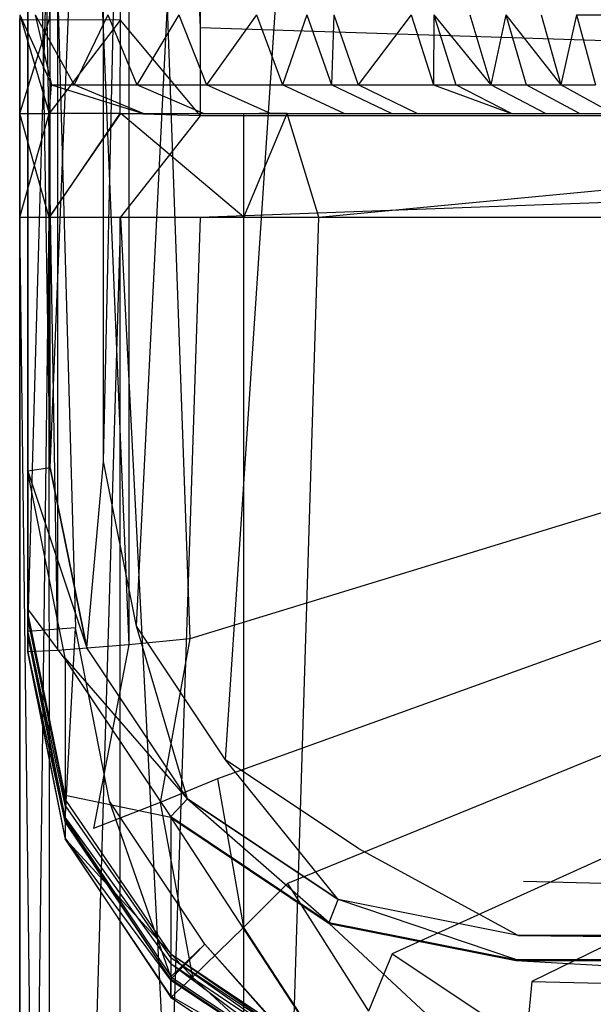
# Model space of a CAD drawing. Extents: x 0 to 0.376, y -0.701 to 0.
# Tile 46 of 62: x 0.003 to 0.039, y -0.161 to -0.099. Entities that reach past the tile are written whole.
import ezdxf

# ---------------------------------------------------------------- set-up
doc = ezdxf.new("R2010")
doc.units = 0
doc.layers.add('L0_WC_N_567710__1___REPLACEMTFO', color=7, linetype='CONTINUOUS')
doc.layers.add('L5_SP_LKASTEN_N_567710__0___REP', color=7, linetype='CONTINUOUS')

msp = doc.modelspace()

# ---------------------------------------------------------------- linework, layer by layer
at = {"layer": 'L0_WC_N_567710__1___REPLACEMTFO', "color": 8}
for points, invisible_edges in [([(0.004971, -0.006246, 0.39894), (0.003132, -0.09941, 0.394354), (0.004982, -0.099419, 0.398817), (0.004971, -0.006246, 0.39894)], 13), ([(0.009524, -0.006419, 0.400031), (0.004971, -0.006246, 0.39894), (0.004982, -0.099419, 0.398817), (0.009524, -0.006419, 0.400031)], 14), ([(0.009524, -0.006419, 0.400031), (0.004982, -0.099419, 0.398817), (0.009456, -0.099438, 0.400031), (0.009524, -0.006419, 0.400031)], 14), ([(0.01451, -0.099906, 0.400031), (0.009524, -0.006419, 0.400031), (0.009456, -0.099438, 0.400031), (0.01451, -0.099906, 0.400031)], 13), ([(0.009524, -0.006419, 0.400031), (0.01451, -0.099906, 0.400031), (0.014544, -0.011627, 0.400031), (0.009524, -0.006419, 0.400031)], 14), ([(0.18806, -0.099906, 0.400031), (0.014544, -0.011627, 0.400031), (0.01451, -0.099906, 0.400031), (0.18806, -0.099906, 0.400031)], 13), ([(0.014544, -0.011627, 0.400031), (0.18806, -0.099906, 0.400031), (0.18806, -0.011476, 0.400031), (0.014544, -0.011627, 0.400031)], 14), ([(0.003132, -0.099105, 0.350298), (0.004999, -0.105328, 0.352107), (0.003133, -0.105331, 0.356508), (0.003132, -0.099105, 0.350298)], 14), ([(0.003132, -0.099105, 0.350298), (0.00513, -0.103507, 0.349888), (0.004999, -0.105328, 0.352107), (0.003132, -0.099105, 0.350298)], 14), ([(0.00411, -0.099105, 0.345786), (0.00513, -0.103507, 0.349888), (0.003132, -0.099105, 0.350298), (0.00411, -0.099105, 0.345786)], 14), ([(0.003132, -0.099105, 0.350298), (0.003133, -0.105331, 0.356508), (0.003132, -0.099355, 0.356548), (0.003132, -0.099105, 0.350298)], 14), ([(0.00411, -0.099105, 0.345786), (0.006567, -0.103507, 0.345538), (0.00513, -0.103507, 0.349888), (0.00411, -0.099105, 0.345786)], 14), ([(0.008675, -0.099105, 0.326759), (0.006567, -0.103507, 0.345538), (0.00411, -0.099105, 0.345786), (0.008675, -0.099105, 0.326759)], 14), ([(0.008675, -0.099105, 0.326759), (0.010521, -0.103507, 0.326663), (0.006567, -0.103507, 0.345538), (0.008675, -0.099105, 0.326759)], 14), ([(0.013147, -0.099105, 0.305809), (0.010521, -0.103507, 0.326663), (0.008675, -0.099105, 0.326759), (0.013147, -0.099105, 0.305809)], 14), ([(0.013147, -0.099105, 0.305809), (0.014892, -0.103507, 0.305799), (0.010521, -0.103507, 0.326663), (0.013147, -0.099105, 0.305809)], 14), ([(0.018045, -0.099105, 0.282852), (0.014892, -0.103507, 0.305799), (0.013147, -0.099105, 0.305809), (0.018045, -0.099105, 0.282852)], 14), ([(0.018045, -0.099105, 0.282852), (0.019681, -0.103507, 0.282927), (0.014892, -0.103507, 0.305799), (0.018045, -0.099105, 0.282852)], 14), ([(0.021217, -0.099105, 0.267976), (0.019681, -0.103507, 0.282927), (0.018045, -0.099105, 0.282852), (0.021217, -0.099105, 0.267976)], 14), ([(0.021217, -0.099105, 0.267976), (0.022782, -0.103507, 0.268107), (0.019681, -0.103507, 0.282927), (0.021217, -0.099105, 0.267976)], 14), ([(0.02292, -0.099105, 0.259972), (0.022782, -0.103507, 0.268107), (0.021217, -0.099105, 0.267976), (0.02292, -0.099105, 0.259972)], 14), ([(0.02292, -0.099105, 0.259972), (0.024447, -0.103507, 0.260133), (0.022782, -0.103507, 0.268107), (0.02292, -0.099105, 0.259972)], 14), ([(0.027786, -0.099105, 0.237073), (0.024447, -0.103507, 0.260133), (0.02292, -0.099105, 0.259972), (0.027786, -0.099105, 0.237073)], 14), ([(0.027786, -0.099105, 0.237073), (0.029204, -0.103507, 0.23732), (0.024447, -0.103507, 0.260133), (0.027786, -0.099105, 0.237073)], 14), ([(0.029209, -0.099105, 0.230359), (0.029204, -0.103507, 0.23732), (0.027786, -0.099105, 0.237073), (0.029209, -0.099105, 0.230359)], 14), ([(0.029209, -0.099105, 0.230359), (0.030594, -0.103507, 0.230636), (0.029204, -0.103507, 0.23732), (0.029209, -0.099105, 0.230359)], 14), ([(0.029209, -0.099105, 0.230359), (0.032817, -0.103507, 0.219922), (0.030594, -0.103507, 0.230636), (0.029209, -0.099105, 0.230359)], 14), ([(0.031483, -0.099105, 0.219608), (0.032817, -0.103507, 0.219922), (0.029209, -0.099105, 0.230359), (0.031483, -0.099105, 0.219608)], 14), ([(0.033745, -0.099105, 0.208886), (0.032817, -0.103507, 0.219922), (0.031483, -0.099105, 0.219608), (0.033745, -0.099105, 0.208886)], 14), ([(0.033745, -0.099105, 0.208886), (0.035028, -0.103508, 0.209238), (0.032817, -0.103507, 0.219922), (0.033745, -0.099105, 0.208886)], 14), ([(0.033745, -0.099105, 0.208886), (0.037217, -0.103508, 0.198638), (0.035028, -0.103508, 0.209238), (0.033745, -0.099105, 0.208886)], 14), ([(0.035984, -0.099105, 0.198247), (0.037217, -0.103508, 0.198638), (0.033745, -0.099105, 0.208886), (0.035984, -0.099105, 0.198247)], 14), ([(0.038207, -0.099105, 0.187662), (0.037217, -0.103508, 0.198638), (0.035984, -0.099105, 0.198247), (0.038207, -0.099105, 0.187662)], 14), ([(0.038207, -0.099105, 0.187662), (0.039391, -0.103508, 0.188091), (0.037217, -0.103508, 0.198638), (0.038207, -0.099105, 0.187662)], 14), ([(0.038207, -0.099105, 0.187662), (0.076898, -0.099105, 0.003252), (0.039391, -0.103508, 0.188091), (0.038207, -0.099105, 0.187662)], 14), ([(0.003133, -0.105331, 0.356508), (0.003132, -0.099366, 0.361514), (0.003132, -0.099355, 0.356548), (0.003133, -0.105331, 0.356508)], 14), ([(0.003133, -0.10532, 0.389914), (0.003132, -0.099366, 0.361514), (0.003133, -0.105331, 0.361408), (0.003133, -0.10532, 0.389914)], 13), ([(0.003132, -0.099366, 0.361514), (0.003133, -0.10532, 0.389914), (0.003132, -0.099402, 0.389944), (0.003132, -0.099366, 0.361514)], 14), ([(0.003132, -0.099366, 0.361514), (0.003133, -0.105331, 0.356508), (0.003133, -0.105331, 0.361408), (0.003132, -0.099366, 0.361514)], 13), ([(0.003133, -0.105318, 0.394341), (0.003132, -0.099402, 0.389944), (0.003133, -0.10532, 0.389914), (0.003133, -0.105318, 0.394341)], 13), ([(0.003132, -0.099402, 0.389944), (0.003133, -0.105318, 0.394341), (0.003132, -0.09941, 0.394354), (0.003132, -0.099402, 0.389944)], 14), ([(0.003133, -0.105318, 0.394341), (0.004982, -0.099419, 0.398817), (0.003132, -0.09941, 0.394354), (0.003133, -0.105318, 0.394341)], 14), ([(0.004982, -0.099419, 0.398817), (0.003133, -0.105318, 0.394341), (0.004983, -0.105327, 0.398804), (0.004982, -0.099419, 0.398817)], 13), ([(0.004983, -0.105327, 0.398804), (0.009456, -0.099438, 0.400031), (0.004982, -0.099419, 0.398817), (0.004983, -0.105327, 0.398804)], 13), ([(0.009456, -0.099438, 0.400031), (0.004983, -0.105327, 0.398804), (0.009449, -0.10533, 0.400031), (0.009456, -0.099438, 0.400031)], 14), ([(0.014504, -0.10546, 0.400031), (0.009456, -0.099438, 0.400031), (0.009449, -0.10533, 0.400031), (0.014504, -0.10546, 0.400031)], 13), ([(0.009456, -0.099438, 0.400031), (0.014504, -0.10546, 0.400031), (0.01451, -0.099906, 0.400031), (0.009456, -0.099438, 0.400031)], 14), ([(0.18806, -0.10546, 0.400031), (0.01451, -0.099906, 0.400031), (0.014504, -0.10546, 0.400031), (0.18806, -0.10546, 0.400031)], 13), ([(0.01451, -0.099906, 0.400031), (0.18806, -0.10546, 0.400031), (0.18806, -0.099906, 0.400031), (0.01451, -0.099906, 0.400031)], 14), ([(0.004999, -0.105328, 0.352107), (0.00513, -0.103507, 0.349888), (0.009504, -0.10533, 0.350282), (0.004999, -0.105328, 0.352107)], 14), ([(0.010908, -0.10533, 0.346094), (0.00513, -0.103507, 0.349888), (0.006567, -0.103507, 0.345538), (0.010908, -0.10533, 0.346094)], 13), ([(0.00513, -0.103507, 0.349888), (0.010908, -0.10533, 0.346094), (0.009504, -0.10533, 0.350282), (0.00513, -0.103507, 0.349888)], 14), ([(0.006567, -0.103507, 0.345538), (0.010521, -0.103507, 0.326663), (0.014714, -0.10533, 0.327346), (0.006567, -0.103507, 0.345538)], 14), ([(0.010908, -0.10533, 0.346094), (0.006567, -0.103507, 0.345538), (0.014714, -0.10533, 0.327346), (0.010908, -0.10533, 0.346094)], 14), ([(0.010521, -0.103507, 0.326663), (0.014892, -0.103507, 0.305799), (0.018935, -0.10533, 0.306549), (0.010521, -0.103507, 0.326663)], 14), ([(0.014714, -0.10533, 0.327346), (0.010521, -0.103507, 0.326663), (0.018935, -0.10533, 0.306549), (0.014714, -0.10533, 0.327346)], 14), ([(0.014892, -0.103507, 0.305799), (0.019681, -0.103507, 0.282927), (0.023561, -0.105331, 0.283739), (0.014892, -0.103507, 0.305799)], 14), ([(0.018935, -0.10533, 0.306549), (0.014892, -0.103507, 0.305799), (0.023561, -0.105331, 0.283739), (0.018935, -0.10533, 0.306549)], 14), ([(0.019681, -0.103507, 0.282927), (0.022782, -0.103507, 0.268107), (0.026557, -0.105331, 0.268961), (0.019681, -0.103507, 0.282927)], 14), ([(0.023561, -0.105331, 0.283739), (0.019681, -0.103507, 0.282927), (0.026557, -0.105331, 0.268961), (0.023561, -0.105331, 0.283739)], 14), ([(0.022782, -0.103507, 0.268107), (0.024447, -0.103507, 0.260133), (0.028165, -0.105331, 0.261013), (0.022782, -0.103507, 0.268107)], 14), ([(0.026557, -0.105331, 0.268961), (0.022782, -0.103507, 0.268107), (0.028165, -0.105331, 0.261013), (0.026557, -0.105331, 0.268961)], 14), ([(0.024447, -0.103507, 0.260133), (0.029204, -0.103507, 0.23732), (0.032759, -0.105331, 0.238267), (0.024447, -0.103507, 0.260133)], 14), ([(0.028165, -0.105331, 0.261013), (0.024447, -0.103507, 0.260133), (0.032759, -0.105331, 0.238267), (0.028165, -0.105331, 0.261013)], 14), ([(0.034101, -0.105331, 0.231609), (0.029204, -0.103507, 0.23732), (0.030594, -0.103507, 0.230636), (0.034101, -0.105331, 0.231609)], 13), ([(0.029204, -0.103507, 0.23732), (0.034101, -0.105331, 0.231609), (0.032759, -0.105331, 0.238267), (0.029204, -0.103507, 0.23732)], 14), ([(0.030594, -0.103507, 0.230636), (0.032817, -0.103507, 0.219922), (0.036248, -0.105331, 0.220924), (0.030594, -0.103507, 0.230636)], 14), ([(0.034101, -0.105331, 0.231609), (0.030594, -0.103507, 0.230636), (0.036248, -0.105331, 0.220924), (0.034101, -0.105331, 0.231609)], 14), ([(0.032817, -0.103507, 0.219922), (0.035028, -0.103508, 0.209238), (0.038384, -0.105331, 0.21027), (0.032817, -0.103507, 0.219922)], 14), ([(0.036248, -0.105331, 0.220924), (0.032817, -0.103507, 0.219922), (0.038384, -0.105331, 0.21027), (0.036248, -0.105331, 0.220924)], 14), ([(0.035028, -0.103508, 0.209238), (0.037217, -0.103508, 0.198638), (0.040497, -0.105331, 0.199702), (0.035028, -0.103508, 0.209238)], 14), ([(0.038384, -0.105331, 0.21027), (0.035028, -0.103508, 0.209238), (0.040497, -0.105331, 0.199702), (0.038384, -0.105331, 0.21027)], 14), ([(0.037217, -0.103508, 0.198638), (0.039391, -0.103508, 0.188091), (0.042596, -0.105331, 0.189187), (0.037217, -0.103508, 0.198638)], 14), ([(0.040497, -0.105331, 0.199702), (0.037217, -0.103508, 0.198638), (0.042596, -0.105331, 0.189187), (0.040497, -0.105331, 0.199702)], 14), ([(0.003134, -0.111859, 0.394327), (0.004983, -0.105327, 0.398804), (0.003133, -0.105318, 0.394341), (0.003134, -0.111859, 0.394327)], 14), ([(0.003133, -0.10532, 0.389914), (0.003134, -0.111859, 0.394327), (0.003133, -0.105318, 0.394341), (0.003133, -0.10532, 0.389914)], 14), ([(0.003133, -0.105331, 0.361408), (0.003134, -0.111861, 0.389901), (0.003133, -0.10532, 0.389914), (0.003133, -0.105331, 0.361408)], 14), ([(0.003134, -0.111859, 0.394327), (0.003133, -0.10532, 0.389914), (0.003134, -0.111861, 0.389901), (0.003134, -0.111859, 0.394327)], 13), ([(0.004999, -0.111867, 0.352093), (0.003133, -0.105331, 0.356508), (0.004999, -0.105328, 0.352107), (0.004999, -0.111867, 0.352093)], 14), ([(0.003133, -0.105331, 0.361408), (0.003134, -0.111872, 0.356494), (0.003134, -0.111872, 0.361394), (0.003133, -0.105331, 0.361408)], 13), ([(0.003134, -0.111872, 0.356494), (0.003133, -0.105331, 0.361408), (0.003133, -0.105331, 0.356508), (0.003134, -0.111872, 0.356494)], 14), ([(0.003133, -0.105331, 0.356508), (0.004999, -0.111867, 0.352093), (0.003134, -0.111872, 0.356494), (0.003133, -0.105331, 0.356508)], 13), ([(0.003134, -0.111861, 0.389901), (0.003133, -0.105331, 0.361408), (0.003134, -0.111872, 0.361394), (0.003134, -0.111861, 0.389901)], 13), ([(0.004983, -0.105327, 0.398804), (0.003134, -0.111859, 0.394327), (0.004984, -0.111868, 0.39879), (0.004983, -0.105327, 0.398804)], 13), ([(0.004984, -0.111868, 0.39879), (0.009449, -0.10533, 0.400031), (0.004983, -0.105327, 0.398804), (0.004984, -0.111868, 0.39879)], 13), ([(0.009449, -0.10533, 0.400031), (0.004984, -0.111868, 0.39879), (0.009451, -0.111871, 0.400031), (0.009449, -0.10533, 0.400031)], 14), ([(0.009504, -0.10533, 0.350282), (0.004999, -0.111867, 0.352093), (0.004999, -0.105328, 0.352107), (0.009504, -0.10533, 0.350282)], 13), ([(0.004999, -0.111867, 0.352093), (0.009504, -0.10533, 0.350282), (0.009502, -0.111865, 0.350268), (0.004999, -0.111867, 0.352093)], 14), ([(0.009451, -0.111871, 0.400031), (0.014504, -0.10546, 0.400031), (0.009449, -0.10533, 0.400031), (0.009451, -0.111871, 0.400031)], 13), ([(0.009504, -0.10533, 0.350282), (0.017249, -0.111857, 0.350263), (0.009502, -0.111865, 0.350268), (0.009504, -0.10533, 0.350282)], 13), ([(0.009504, -0.10533, 0.350282), (0.018208, -0.10533, 0.346121), (0.017248, -0.105329, 0.350277), (0.009504, -0.10533, 0.350282)], 14), ([(0.017249, -0.111857, 0.350263), (0.009504, -0.10533, 0.350282), (0.017248, -0.105329, 0.350277), (0.017249, -0.111857, 0.350263)], 14), ([(0.018208, -0.10533, 0.346121), (0.009504, -0.10533, 0.350282), (0.010908, -0.10533, 0.346094), (0.018208, -0.10533, 0.346121)], 13), ([(0.021604, -0.10533, 0.327527), (0.010908, -0.10533, 0.346094), (0.014714, -0.10533, 0.327346), (0.021604, -0.10533, 0.327527)], 13), ([(0.010908, -0.10533, 0.346094), (0.021604, -0.10533, 0.327527), (0.018208, -0.10533, 0.346121), (0.010908, -0.10533, 0.346094)], 14), ([(0.025419, -0.10533, 0.306642), (0.014714, -0.10533, 0.327346), (0.018935, -0.10533, 0.306549), (0.025419, -0.10533, 0.306642)], 13), ([(0.014714, -0.10533, 0.327346), (0.025419, -0.10533, 0.306642), (0.021604, -0.10533, 0.327527), (0.014714, -0.10533, 0.327346)], 14), ([(0.017248, -0.105329, 0.350277), (0.018208, -0.10533, 0.346121), (0.019984, -0.105329, 0.350277), (0.017248, -0.105329, 0.350277)], 14), ([(0.019984, -0.105329, 0.350277), (0.017249, -0.111857, 0.350263), (0.017248, -0.105329, 0.350277), (0.019984, -0.105329, 0.350277)], 13), ([(0.017249, -0.111857, 0.350263), (0.019984, -0.105329, 0.350277), (0.021973, -0.111851, 0.350261), (0.017249, -0.111857, 0.350263)], 14), ([(0.018208, -0.10533, 0.346121), (0.09066, -0.10533, 0.328138), (0.09066, -0.105329, 0.346586), (0.018208, -0.10533, 0.346121)], 14), ([(0.09066, -0.105329, 0.346586), (0.019984, -0.105329, 0.350277), (0.018208, -0.10533, 0.346121), (0.09066, -0.105329, 0.346586)], 13), ([(0.09066, -0.10533, 0.328138), (0.018208, -0.10533, 0.346121), (0.021604, -0.10533, 0.327527), (0.09066, -0.10533, 0.328138)], 13), ([(0.023561, -0.105331, 0.283739), (0.025419, -0.10533, 0.306642), (0.018935, -0.10533, 0.306549), (0.023561, -0.105331, 0.283739)], 14), ([(0.019984, -0.105329, 0.350277), (0.09066, -0.105329, 0.346586), (0.09066, -0.105328, 0.350276), (0.019984, -0.105329, 0.350277)], 14), ([(0.09066, -0.105328, 0.350276), (0.021973, -0.111851, 0.350261), (0.019984, -0.105329, 0.350277), (0.09066, -0.105328, 0.350276)], 13), ([(0.09066, -0.10533, 0.308066), (0.021604, -0.10533, 0.327527), (0.025419, -0.10533, 0.306642), (0.09066, -0.10533, 0.308066)], 13), ([(0.021604, -0.10533, 0.327527), (0.09066, -0.10533, 0.308066), (0.09066, -0.10533, 0.328138), (0.021604, -0.10533, 0.327527)], 14), ([(0.021973, -0.111851, 0.350261), (0.09066, -0.105328, 0.350276), (0.09066, -0.111627, 0.350261), (0.021973, -0.111851, 0.350261)], 14), ([(0.026557, -0.105331, 0.268961), (0.029604, -0.10533, 0.28371), (0.023561, -0.105331, 0.283739), (0.026557, -0.105331, 0.268961)], 14), ([(0.025419, -0.10533, 0.306642), (0.023561, -0.105331, 0.283739), (0.029604, -0.10533, 0.28371), (0.025419, -0.10533, 0.306642)], 13), ([(0.09066, -0.10533, 0.285925), (0.025419, -0.10533, 0.306642), (0.029604, -0.10533, 0.28371), (0.09066, -0.10533, 0.285925)], 13), ([(0.025419, -0.10533, 0.306642), (0.09066, -0.10533, 0.285925), (0.09066, -0.10533, 0.308066), (0.025419, -0.10533, 0.306642)], 14), ([(0.029604, -0.10533, 0.28371), (0.026557, -0.105331, 0.268961), (0.032314, -0.10533, 0.268851), (0.029604, -0.10533, 0.28371)], 13), ([(0.028165, -0.105331, 0.261013), (0.032314, -0.10533, 0.268851), (0.026557, -0.105331, 0.268961), (0.028165, -0.105331, 0.261013)], 14), ([(0.032314, -0.10533, 0.268851), (0.028165, -0.105331, 0.261013), (0.033768, -0.10533, 0.260865), (0.032314, -0.10533, 0.268851)], 13), ([(0.032759, -0.105331, 0.238267), (0.033768, -0.10533, 0.260865), (0.028165, -0.105331, 0.261013), (0.032759, -0.105331, 0.238267)], 14), ([(0.09066, -0.10533, 0.271961), (0.029604, -0.10533, 0.28371), (0.032314, -0.10533, 0.268851), (0.09066, -0.10533, 0.271961)], 13), ([(0.029604, -0.10533, 0.28371), (0.09066, -0.10533, 0.271961), (0.09066, -0.10533, 0.285925), (0.029604, -0.10533, 0.28371)], 14), ([(0.033768, -0.10533, 0.260865), (0.09066, -0.10533, 0.271961), (0.032314, -0.10533, 0.268851), (0.033768, -0.10533, 0.260865)], 14), ([(0.034101, -0.105331, 0.231609), (0.037925, -0.10533, 0.237987), (0.032759, -0.105331, 0.238267), (0.034101, -0.105331, 0.231609)], 14), ([(0.033768, -0.10533, 0.260865), (0.032759, -0.105331, 0.238267), (0.037925, -0.10533, 0.237987), (0.033768, -0.10533, 0.260865)], 13), ([(0.09066, -0.10533, 0.241494), (0.033768, -0.10533, 0.260865), (0.037925, -0.10533, 0.237987), (0.09066, -0.10533, 0.241494)], 13), ([(0.033768, -0.10533, 0.260865), (0.09066, -0.10533, 0.241494), (0.09066, -0.105331, 0.258006), (0.033768, -0.10533, 0.260865)], 14), ([(0.09066, -0.10533, 0.271961), (0.033768, -0.10533, 0.260865), (0.09066, -0.105331, 0.258006), (0.09066, -0.10533, 0.271961)], 13), ([(0.037925, -0.10533, 0.237987), (0.034101, -0.105331, 0.231609), (0.039136, -0.10533, 0.231304), (0.037925, -0.10533, 0.237987)], 13), ([(0.036248, -0.105331, 0.220924), (0.039136, -0.10533, 0.231304), (0.034101, -0.105331, 0.231609), (0.036248, -0.105331, 0.220924)], 14), ([(0.039136, -0.10533, 0.231304), (0.036248, -0.105331, 0.220924), (0.041076, -0.105331, 0.220568), (0.039136, -0.10533, 0.231304)], 13), ([(0.038384, -0.105331, 0.21027), (0.041076, -0.105331, 0.220568), (0.036248, -0.105331, 0.220924), (0.038384, -0.105331, 0.21027)], 14), ([(0.09066, -0.105331, 0.234401), (0.037925, -0.10533, 0.237987), (0.039136, -0.10533, 0.231304), (0.09066, -0.105331, 0.234401)], 13), ([(0.037925, -0.10533, 0.237987), (0.09066, -0.105331, 0.234401), (0.09066, -0.10533, 0.241494), (0.037925, -0.10533, 0.237987)], 14), ([(0.041076, -0.105331, 0.220568), (0.038384, -0.105331, 0.21027), (0.043004, -0.105331, 0.209871), (0.041076, -0.105331, 0.220568)], 13), ([(0.040497, -0.105331, 0.199702), (0.043004, -0.105331, 0.209871), (0.038384, -0.105331, 0.21027), (0.040497, -0.105331, 0.199702)], 14), ([(0.09067, -0.105331, 0.22377), (0.039136, -0.10533, 0.231304), (0.041076, -0.105331, 0.220568), (0.09067, -0.105331, 0.22377)], 13), ([(0.039136, -0.10533, 0.231304), (0.09067, -0.105331, 0.22377), (0.09066, -0.105331, 0.234401), (0.039136, -0.10533, 0.231304)], 14), ([(0.014504, -0.10546, 0.400031), (0.009451, -0.111871, 0.400031), (0.014505, -0.11187, 0.400031), (0.014504, -0.10546, 0.400031)], 14), ([(0.014505, -0.11187, 0.400031), (0.18806, -0.10546, 0.400031), (0.014504, -0.10546, 0.400031), (0.014505, -0.11187, 0.400031)], 13), ([(0.18806, -0.10546, 0.400031), (0.014505, -0.11187, 0.400031), (0.18806, -0.11187, 0.400031), (0.18806, -0.10546, 0.400031)], 14), ([(0.003134, -0.111861, 0.389901), (0.003152, -0.263517, 0.394129), (0.003134, -0.111859, 0.394327), (0.003134, -0.111861, 0.389901)], 14), ([(0.003152, -0.263517, 0.394129), (0.004984, -0.111868, 0.39879), (0.003134, -0.111859, 0.394327), (0.003152, -0.263517, 0.394129)], 14), ([(0.003152, -0.263517, 0.394129), (0.003134, -0.111861, 0.389901), (0.003152, -0.263519, 0.389702), (0.003152, -0.263517, 0.394129)], 13), ([(0.003134, -0.111872, 0.361394), (0.003152, -0.263519, 0.389702), (0.003134, -0.111861, 0.389901), (0.003134, -0.111872, 0.361394)], 14), ([(0.005004, -0.263502, 0.351894), (0.003134, -0.111872, 0.356494), (0.004999, -0.111867, 0.352093), (0.005004, -0.263502, 0.351894)], 14), ([(0.003134, -0.111872, 0.361394), (0.003152, -0.26353, 0.356295), (0.003152, -0.26353, 0.361196), (0.003134, -0.111872, 0.361394)], 13), ([(0.003152, -0.26353, 0.356295), (0.003134, -0.111872, 0.361394), (0.003134, -0.111872, 0.356494), (0.003152, -0.26353, 0.356295)], 14), ([(0.003134, -0.111872, 0.356494), (0.005004, -0.263502, 0.351894), (0.003152, -0.26353, 0.356295), (0.003134, -0.111872, 0.356494)], 13), ([(0.003152, -0.263519, 0.389702), (0.003134, -0.111872, 0.361394), (0.003152, -0.26353, 0.361196), (0.003152, -0.263519, 0.389702)], 13), ([(0.004984, -0.111868, 0.39879), (0.003152, -0.263517, 0.394129), (0.005002, -0.263526, 0.398585), (0.004984, -0.111868, 0.39879)], 13), ([(0.009451, -0.111871, 0.400031), (0.004984, -0.111868, 0.39879), (0.005002, -0.263526, 0.398585), (0.009451, -0.111871, 0.400031)], 14), ([(0.009502, -0.111865, 0.350268), (0.005004, -0.263502, 0.351894), (0.004999, -0.111867, 0.352093), (0.009502, -0.111865, 0.350268)], 13), ([(0.009468, -0.263529, 0.400031), (0.009451, -0.111871, 0.400031), (0.005002, -0.263526, 0.398585), (0.009468, -0.263529, 0.400031)], 14), ([(0.005004, -0.263502, 0.351894), (0.009502, -0.111865, 0.350268), (0.009474, -0.263442, 0.350069), (0.005004, -0.263502, 0.351894)], 14), ([(0.009468, -0.263529, 0.400031), (0.014505, -0.11187, 0.400031), (0.009451, -0.111871, 0.400031), (0.009468, -0.263529, 0.400031)], 13), ([(0.014505, -0.11187, 0.400031), (0.009468, -0.263529, 0.400031), (0.014512, -0.263271, 0.400031), (0.014505, -0.11187, 0.400031)], 14), ([(0.009502, -0.111865, 0.350268), (0.017268, -0.263592, 0.350059), (0.009474, -0.263442, 0.350069), (0.009502, -0.111865, 0.350268)], 13), ([(0.017268, -0.263592, 0.350059), (0.009502, -0.111865, 0.350268), (0.017249, -0.111857, 0.350263), (0.017268, -0.263592, 0.350059)], 14), ([(0.014512, -0.263271, 0.400031), (0.18806, -0.11187, 0.400031), (0.014505, -0.11187, 0.400031), (0.014512, -0.263271, 0.400031)], 13), ([(0.18806, -0.11187, 0.400031), (0.014512, -0.263271, 0.400031), (0.18806, -0.263271, 0.400031), (0.18806, -0.11187, 0.400031)], 14), ([(0.021973, -0.111851, 0.350261), (0.017268, -0.263592, 0.350059), (0.017249, -0.111857, 0.350263), (0.021973, -0.111851, 0.350261)], 13), ([(0.017268, -0.263592, 0.350059), (0.021973, -0.111851, 0.350261), (0.022, -0.263732, 0.350058), (0.017268, -0.263592, 0.350059)], 14), ([(0.09066, -0.111627, 0.350261), (0.022, -0.263732, 0.350058), (0.021973, -0.111851, 0.350261), (0.09066, -0.111627, 0.350261)], 14), ([(0.09066, -0.111627, 0.350261), (0.089504, -0.26067, 0.350238), (0.022, -0.263732, 0.350058), (0.09066, -0.111627, 0.350261)], 14)]:
    msp.add_3dface(points, dxfattribs=dict(at, invisible_edges=invisible_edges))
at = {"layer": 'L5_SP_LKASTEN_N_567710__0___REP', "color": 8}
for points, invisible_edges in [([(0.024486, -0.151638, 0.400031), (0.024485, -0.020074, 0.400031), (0.034856, -0.01801, 0.400031), (0.024486, -0.151638, 0.400031)], 13), ([(0.024486, -0.151638, 0.400031), (0.034856, -0.01801, 0.400031), (0.034857, -0.153703, 0.400031), (0.024486, -0.151638, 0.400031)], 15), ([(0.034857, -0.153703, 0.400031), (0.034856, -0.01801, 0.400031), (0.18806, -0.01801, 0.400031), (0.034857, -0.153703, 0.400031)], 15), ([(0.034857, -0.153703, 0.400031), (0.18806, -0.01801, 0.400031), (0.18806, -0.153703, 0.400031), (0.034857, -0.153703, 0.400031)], 15), ([(0.016091, -0.146022, 0.400031), (0.01609, -0.025687, 0.400031), (0.024485, -0.020074, 0.400031), (0.016091, -0.146022, 0.400031)], 13), ([(0.016091, -0.146022, 0.400031), (0.024485, -0.020074, 0.400031), (0.024486, -0.151638, 0.400031), (0.016091, -0.146022, 0.400031)], 10), ([(0.010481, -0.137617, 0.400031), (0.010481, -0.034088, 0.400031), (0.01609, -0.025687, 0.400031), (0.010481, -0.137617, 0.400031)], 13), ([(0.010481, -0.137617, 0.400031), (0.01609, -0.025687, 0.400031), (0.016091, -0.146022, 0.400031), (0.010481, -0.137617, 0.400031)], 10), ([(0.006654, -0.031062, 0.7449), (0.003654, -0.138084, 0.74729), (0.003654, -0.030754, 0.747271), (0.006654, -0.031062, 0.7449)], 13), ([(0.006655, -0.137719, 0.744928), (0.003654, -0.030754, 0.742526), (0.003654, -0.137945, 0.742548), (0.006655, -0.137719, 0.744928)], 13), ([(0.003654, -0.030754, 0.742526), (0.006655, -0.137719, 0.744928), (0.006654, -0.031062, 0.7449), (0.003654, -0.030754, 0.742526)], 14), ([(0.003654, -0.030754, 0.742526), (0.003654, -0.137875, 0.740177), (0.003654, -0.137945, 0.742548), (0.003654, -0.030754, 0.742526)], 13), ([(0.003654, -0.137875, 0.740177), (0.003654, -0.030754, 0.742526), (0.003654, -0.030754, 0.740154), (0.003654, -0.137875, 0.740177)], 14), ([(0.003654, -0.030754, 0.791356), (0.003654, -0.138153, 0.749662), (0.003654, -0.139164, 0.791357), (0.003654, -0.030754, 0.791356)], 13), ([(0.003654, -0.138153, 0.749662), (0.003654, -0.030754, 0.791356), (0.003654, -0.030754, 0.749643), (0.003654, -0.138153, 0.749662)], 14), ([(0.005522, -0.139145, 0.798298), (0.003654, -0.030754, 0.793811), (0.003654, -0.139236, 0.793811), (0.005522, -0.139145, 0.798298)], 13), ([(0.003654, -0.030754, 0.793811), (0.005522, -0.139145, 0.798298), (0.005525, -0.030938, 0.798297), (0.003654, -0.030754, 0.793811)], 14), ([(0.003654, -0.030754, 0.749643), (0.003654, -0.138084, 0.74729), (0.003654, -0.138153, 0.749662), (0.003654, -0.030754, 0.749643)], 13), ([(0.003654, -0.138084, 0.74729), (0.003654, -0.030754, 0.749643), (0.003654, -0.030754, 0.747271), (0.003654, -0.138084, 0.74729)], 14), ([(0.003654, -0.030754, 0.740154), (0.003654, -0.137119, 0.721512), (0.003654, -0.137875, 0.740177), (0.003654, -0.030754, 0.740154)], 13), ([(0.003654, -0.137119, 0.721512), (0.003654, -0.030754, 0.740154), (0.003654, -0.030754, 0.733537), (0.003654, -0.137119, 0.721512)], 14), ([(0.003654, -0.030754, 0.793811), (0.003654, -0.139164, 0.791357), (0.003654, -0.139236, 0.793811), (0.003654, -0.030754, 0.793811)], 13), ([(0.003654, -0.139164, 0.791357), (0.003654, -0.030754, 0.793811), (0.003654, -0.030754, 0.791356), (0.003654, -0.139164, 0.791357)], 14), ([(0.003654, -0.030754, 0.733537), (0.003654, -0.136739, 0.708559), (0.003654, -0.137119, 0.721512), (0.003654, -0.030754, 0.733537)], 13), ([(0.003654, -0.136739, 0.708559), (0.003654, -0.030754, 0.733537), (0.003654, -0.043997, 0.720584), (0.003654, -0.136739, 0.708559)], 14), ([(0.009999, -0.138797, 0.800156), (0.005525, -0.030938, 0.798297), (0.005522, -0.139145, 0.798298), (0.009999, -0.138797, 0.800156)], 13), ([(0.005525, -0.030938, 0.798297), (0.009999, -0.138797, 0.800156), (0.009999, -0.031379, 0.800156), (0.005525, -0.030938, 0.798297)], 14), ([(0.003654, -0.138084, 0.74729), (0.006654, -0.031062, 0.7449), (0.006655, -0.137719, 0.744928), (0.003654, -0.138084, 0.74729)], 14), ([(0.013846, -0.138418, 0.800156), (0.009999, -0.031379, 0.800156), (0.009999, -0.138797, 0.800156), (0.013846, -0.138418, 0.800156)], 13), ([(0.009999, -0.031379, 0.800156), (0.013846, -0.138418, 0.800156), (0.013846, -0.031758, 0.800156), (0.009999, -0.031379, 0.800156)], 14), ([(0.18806, -0.085094, 0.800156), (0.013846, -0.031758, 0.800156), (0.013846, -0.138418, 0.800156), (0.18806, -0.085094, 0.800156)], 14), ([(0.010481, -0.034088, 0.400031), (0.008418, -0.127233, 0.400031), (0.008418, -0.044466, 0.400031), (0.010481, -0.034088, 0.400031)], 13), ([(0.008418, -0.127233, 0.400031), (0.010481, -0.034088, 0.400031), (0.010481, -0.137617, 0.400031), (0.008418, -0.127233, 0.400031)], 10), ([(0.003654, -0.043997, 0.712721), (0.003654, -0.127911, 0.407155), (0.003654, -0.136518, 0.700996), (0.003654, -0.043997, 0.712721)], 13), ([(0.003654, -0.127911, 0.407155), (0.003654, -0.043997, 0.712721), (0.003654, -0.043997, 0.407248), (0.003654, -0.127911, 0.407155)], 14), ([(0.003654, -0.043997, 0.407248), (0.003654, -0.127842, 0.404795), (0.003654, -0.127911, 0.407155), (0.003654, -0.043997, 0.407248)], 13), ([(0.003654, -0.127842, 0.404795), (0.003654, -0.043997, 0.407248), (0.003654, -0.043997, 0.404795), (0.003654, -0.127842, 0.404795)], 14), ([(0.003654, -0.043997, 0.404795), (0.005062, -0.127633, 0.401426), (0.003654, -0.127842, 0.404795), (0.003654, -0.043997, 0.404795)], 13), ([(0.005062, -0.127633, 0.401426), (0.003654, -0.043997, 0.404795), (0.005059, -0.044135, 0.401426), (0.005062, -0.127633, 0.401426)], 14), ([(0.003654, -0.043997, 0.720584), (0.003654, -0.136518, 0.700996), (0.003654, -0.136739, 0.708559), (0.003654, -0.043997, 0.720584)], 13), ([(0.003654, -0.136518, 0.700996), (0.003654, -0.043997, 0.720584), (0.003654, -0.043997, 0.712721), (0.003654, -0.136518, 0.700996)], 14), ([(0.008418, -0.044466, 0.400031), (0.005062, -0.127633, 0.401426), (0.005059, -0.044135, 0.401426), (0.008418, -0.044466, 0.400031)], 13), ([(0.005062, -0.127633, 0.401426), (0.008418, -0.044466, 0.400031), (0.008418, -0.127233, 0.400031), (0.005062, -0.127633, 0.401426)], 14), ([(0.18806, -0.085094, 0.800156), (0.013846, -0.138418, 0.800156), (0.015594, -0.147218, 0.800156), (0.18806, -0.085094, 0.800156)], 14), ([(0.18806, -0.085094, 0.800156), (0.015594, -0.147218, 0.800156), (0.020005, -0.153826, 0.800156), (0.18806, -0.085094, 0.800156)], 14), ([(0.18806, -0.085094, 0.800156), (0.020005, -0.153826, 0.800156), (0.026604, -0.158241, 0.800156), (0.18806, -0.085094, 0.800156)], 14), ([(0.18806, -0.085094, 0.800156), (0.026604, -0.158241, 0.800156), (0.035392, -0.159991, 0.800156), (0.18806, -0.085094, 0.800156)], 14), ([(0.18806, -0.085094, 0.800156), (0.035392, -0.159991, 0.800156), (0.18806, -0.159991, 0.800156), (0.18806, -0.085094, 0.800156)], 14), ([(0.005062, -0.127633, 0.401426), (0.007353, -0.138982, 0.401426), (0.003654, -0.127842, 0.404795), (0.005062, -0.127633, 0.401426)], 14), ([(0.008418, -0.127233, 0.400031), (0.007353, -0.138982, 0.401426), (0.005062, -0.127633, 0.401426), (0.008418, -0.127233, 0.400031)], 13), ([(0.007353, -0.138982, 0.401426), (0.008418, -0.127233, 0.400031), (0.010481, -0.137617, 0.400031), (0.007353, -0.138982, 0.401426)], 14), ([(0.003654, -0.127842, 0.404795), (0.007353, -0.138982, 0.401426), (0.005994, -0.139616, 0.404794), (0.003654, -0.127842, 0.404795)], 14), ([(0.005994, -0.139616, 0.404794), (0.003654, -0.127911, 0.407155), (0.003654, -0.127842, 0.404795), (0.005994, -0.139616, 0.404794)], 14), ([(0.005994, -0.139685, 0.407152), (0.003654, -0.136518, 0.700996), (0.003654, -0.127911, 0.407155), (0.005994, -0.139685, 0.407152)], 14), ([(0.003654, -0.127911, 0.407155), (0.005994, -0.139616, 0.404794), (0.005994, -0.139685, 0.407152), (0.003654, -0.127911, 0.407155)], 13), ([(0.005994, -0.148282, 0.70066), (0.003654, -0.136739, 0.708559), (0.003654, -0.136518, 0.700996), (0.005994, -0.148282, 0.70066)], 14), ([(0.003654, -0.136518, 0.700996), (0.005994, -0.139685, 0.407152), (0.005994, -0.148282, 0.70066), (0.003654, -0.136518, 0.700996)], 13), ([(0.003654, -0.136739, 0.708559), (0.005994, -0.148282, 0.70066), (0.005994, -0.148503, 0.708215), (0.003654, -0.136739, 0.708559)], 13), ([(0.005994, -0.148503, 0.708215), (0.003654, -0.137119, 0.721512), (0.003654, -0.136739, 0.708559), (0.005994, -0.148503, 0.708215)], 14), ([(0.005994, -0.148883, 0.721168), (0.003654, -0.137875, 0.740177), (0.003654, -0.137119, 0.721512), (0.005994, -0.148883, 0.721168)], 14), ([(0.003654, -0.137119, 0.721512), (0.005994, -0.148503, 0.708215), (0.005994, -0.148883, 0.721168), (0.003654, -0.137119, 0.721512)], 13), ([(0.010481, -0.137617, 0.400031), (0.013702, -0.14848, 0.401426), (0.007353, -0.138982, 0.401426), (0.010481, -0.137617, 0.400031)], 13), ([(0.013702, -0.14848, 0.401426), (0.010481, -0.137617, 0.400031), (0.016091, -0.146022, 0.400031), (0.013702, -0.14848, 0.401426)], 14), ([(0.006655, -0.137719, 0.744928), (0.005994, -0.149858, 0.74729), (0.003654, -0.138084, 0.74729), (0.006655, -0.137719, 0.744928)], 13), ([(0.006655, -0.137719, 0.744928), (0.003654, -0.137945, 0.742548), (0.005994, -0.149719, 0.742548), (0.006655, -0.137719, 0.744928)], 14), ([(0.005994, -0.149649, 0.740177), (0.003654, -0.137945, 0.742548), (0.003654, -0.137875, 0.740177), (0.005994, -0.149649, 0.740177)], 14), ([(0.003654, -0.137875, 0.740177), (0.005994, -0.148883, 0.721168), (0.005994, -0.149649, 0.740177), (0.003654, -0.137875, 0.740177)], 13), ([(0.003654, -0.137945, 0.742548), (0.005994, -0.149649, 0.740177), (0.005994, -0.149719, 0.742548), (0.003654, -0.137945, 0.742548)], 13), ([(0.005994, -0.149858, 0.74729), (0.003654, -0.138153, 0.749662), (0.003654, -0.138084, 0.74729), (0.005994, -0.149858, 0.74729)], 14), ([(0.005994, -0.149927, 0.749662), (0.003654, -0.139164, 0.791357), (0.003654, -0.138153, 0.749662), (0.005994, -0.149927, 0.749662)], 14), ([(0.003654, -0.138153, 0.749662), (0.005994, -0.149858, 0.74729), (0.005994, -0.149927, 0.749662), (0.003654, -0.138153, 0.749662)], 13), ([(0.005994, -0.149858, 0.74729), (0.006655, -0.137719, 0.744928), (0.008779, -0.148634, 0.744953), (0.005994, -0.149858, 0.74729)], 14), ([(0.008779, -0.148634, 0.744953), (0.006655, -0.137719, 0.744928), (0.005994, -0.149719, 0.742548), (0.008779, -0.148634, 0.744953)], 14), ([(0.007779, -0.150365, 0.798298), (0.009999, -0.138797, 0.800156), (0.005522, -0.139145, 0.798298), (0.007779, -0.150365, 0.798298)], 13), ([(0.009999, -0.138797, 0.800156), (0.007779, -0.150365, 0.798298), (0.011971, -0.14872, 0.800156), (0.009999, -0.138797, 0.800156)], 14), ([(0.011971, -0.14872, 0.800156), (0.013846, -0.138418, 0.800156), (0.009999, -0.138797, 0.800156), (0.011971, -0.14872, 0.800156)], 13), ([(0.013846, -0.138418, 0.800156), (0.011971, -0.14872, 0.800156), (0.015594, -0.147218, 0.800156), (0.013846, -0.138418, 0.800156)], 14), ([(0.005522, -0.139145, 0.798298), (0.003654, -0.139236, 0.793811), (0.007779, -0.150365, 0.798298), (0.005522, -0.139145, 0.798298)], 14), ([(0.003654, -0.139164, 0.791357), (0.005994, -0.149927, 0.749662), (0.005994, -0.150938, 0.791358), (0.003654, -0.139164, 0.791357)], 13), ([(0.005994, -0.150938, 0.791358), (0.003654, -0.139236, 0.793811), (0.003654, -0.139164, 0.791357), (0.005994, -0.150938, 0.791358)], 14), ([(0.003654, -0.139236, 0.793811), (0.005994, -0.15101, 0.793812), (0.007779, -0.150365, 0.798298), (0.003654, -0.139236, 0.793811)], 14), ([(0.003654, -0.139236, 0.793811), (0.005994, -0.150938, 0.791358), (0.005994, -0.15101, 0.793812), (0.003654, -0.139236, 0.793811)], 13), ([(0.013702, -0.14848, 0.401426), (0.005994, -0.139616, 0.404794), (0.007353, -0.138982, 0.401426), (0.013702, -0.14848, 0.401426)], 14), ([(0.005994, -0.139616, 0.404794), (0.013702, -0.14848, 0.401426), (0.012656, -0.149598, 0.404794), (0.005994, -0.139616, 0.404794)], 13), ([(0.012656, -0.149598, 0.404794), (0.005994, -0.139685, 0.407152), (0.005994, -0.139616, 0.404794), (0.012656, -0.149598, 0.404794)], 14), ([(0.012656, -0.149667, 0.407149), (0.005994, -0.148282, 0.70066), (0.005994, -0.139685, 0.407152), (0.012656, -0.149667, 0.407149)], 14), ([(0.005994, -0.139685, 0.407152), (0.012656, -0.149598, 0.404794), (0.012656, -0.149667, 0.407149), (0.005994, -0.139685, 0.407152)], 13), ([(0.016091, -0.146022, 0.400031), (0.023195, -0.154823, 0.401426), (0.013702, -0.14848, 0.401426), (0.016091, -0.146022, 0.400031)], 13), ([(0.023195, -0.154823, 0.401426), (0.016091, -0.146022, 0.400031), (0.024486, -0.151638, 0.400031), (0.023195, -0.154823, 0.401426)], 14), ([(0.017231, -0.156601, 0.800156), (0.015594, -0.147218, 0.800156), (0.011971, -0.14872, 0.800156), (0.017231, -0.156601, 0.800156)], 13), ([(0.015594, -0.147218, 0.800156), (0.017231, -0.156601, 0.800156), (0.020005, -0.153826, 0.800156), (0.015594, -0.147218, 0.800156)], 14), ([(0.012656, -0.158255, 0.700376), (0.005994, -0.148503, 0.708215), (0.005994, -0.148282, 0.70066), (0.012656, -0.158255, 0.700376)], 14), ([(0.005994, -0.148282, 0.70066), (0.012656, -0.149667, 0.407149), (0.012656, -0.158255, 0.700376), (0.005994, -0.148282, 0.70066)], 13), ([(0.005994, -0.148503, 0.708215), (0.012656, -0.158255, 0.700376), (0.012656, -0.158476, 0.707924), (0.005994, -0.148503, 0.708215)], 13), ([(0.012656, -0.158476, 0.707924), (0.005994, -0.148883, 0.721168), (0.005994, -0.148503, 0.708215), (0.012656, -0.158476, 0.707924)], 14), ([(0.012656, -0.159839, 0.74729), (0.005994, -0.149858, 0.74729), (0.008779, -0.148634, 0.744953), (0.012656, -0.159839, 0.74729)], 14), ([(0.012656, -0.1597, 0.742548), (0.008779, -0.148634, 0.744953), (0.005994, -0.149719, 0.742548), (0.012656, -0.1597, 0.742548)], 14), ([(0.014014, -0.159727, 0.798298), (0.011971, -0.14872, 0.800156), (0.007779, -0.150365, 0.798298), (0.014014, -0.159727, 0.798298)], 13), ([(0.014788, -0.157637, 0.744982), (0.012656, -0.159839, 0.74729), (0.008779, -0.148634, 0.744953), (0.014788, -0.157637, 0.744982)], 14), ([(0.014788, -0.157637, 0.744982), (0.008779, -0.148634, 0.744953), (0.012656, -0.1597, 0.742548), (0.014788, -0.157637, 0.744982)], 14), ([(0.011971, -0.14872, 0.800156), (0.014014, -0.159727, 0.798298), (0.017231, -0.156601, 0.800156), (0.011971, -0.14872, 0.800156)], 14), ([(0.013702, -0.14848, 0.401426), (0.022626, -0.156267, 0.404793), (0.012656, -0.149598, 0.404794), (0.013702, -0.14848, 0.401426)], 14), ([(0.022626, -0.156267, 0.404793), (0.013702, -0.14848, 0.401426), (0.023195, -0.154823, 0.401426), (0.022626, -0.156267, 0.404793)], 13), ([(0.012656, -0.158856, 0.720876), (0.005994, -0.149649, 0.740177), (0.005994, -0.148883, 0.721168), (0.012656, -0.158856, 0.720876)], 14), ([(0.005994, -0.148883, 0.721168), (0.012656, -0.158476, 0.707924), (0.012656, -0.158856, 0.720876), (0.005994, -0.148883, 0.721168)], 13), ([(0.012656, -0.159631, 0.740177), (0.005994, -0.149719, 0.742548), (0.005994, -0.149649, 0.740177), (0.012656, -0.159631, 0.740177)], 14), ([(0.005994, -0.149649, 0.740177), (0.012656, -0.158856, 0.720876), (0.012656, -0.159631, 0.740177), (0.005994, -0.149649, 0.740177)], 13), ([(0.005994, -0.149719, 0.742548), (0.012656, -0.159631, 0.740177), (0.012656, -0.1597, 0.742548), (0.005994, -0.149719, 0.742548)], 13), ([(0.012656, -0.159839, 0.74729), (0.005994, -0.149927, 0.749662), (0.005994, -0.149858, 0.74729), (0.012656, -0.159839, 0.74729)], 14), ([(0.012656, -0.159909, 0.749662), (0.005994, -0.150938, 0.791358), (0.005994, -0.149927, 0.749662), (0.012656, -0.159909, 0.749662)], 14), ([(0.005994, -0.149927, 0.749662), (0.012656, -0.159839, 0.74729), (0.012656, -0.159909, 0.749662), (0.005994, -0.149927, 0.749662)], 13), ([(0.022626, -0.156336, 0.407147), (0.012656, -0.149598, 0.404794), (0.022626, -0.156267, 0.404793), (0.022626, -0.156336, 0.407147)], 13), ([(0.012656, -0.149598, 0.404794), (0.022626, -0.156336, 0.407147), (0.012656, -0.149667, 0.407149), (0.012656, -0.149598, 0.404794)], 14), ([(0.022626, -0.164919, 0.700186), (0.012656, -0.149667, 0.407149), (0.022626, -0.156336, 0.407147), (0.022626, -0.164919, 0.700186)], 13), ([(0.012656, -0.149667, 0.407149), (0.022626, -0.164919, 0.700186), (0.012656, -0.158255, 0.700376), (0.012656, -0.149667, 0.407149)], 14), ([(0.005994, -0.15101, 0.793812), (0.014014, -0.159727, 0.798298), (0.007779, -0.150365, 0.798298), (0.005994, -0.15101, 0.793812)], 14), ([(0.005994, -0.150938, 0.791358), (0.012656, -0.159909, 0.749662), (0.012656, -0.16092, 0.791358), (0.005994, -0.150938, 0.791358)], 13), ([(0.012656, -0.16092, 0.791358), (0.005994, -0.15101, 0.793812), (0.005994, -0.150938, 0.791358), (0.012656, -0.16092, 0.791358)], 14), ([(0.014014, -0.159727, 0.798298), (0.005994, -0.15101, 0.793812), (0.012656, -0.160992, 0.793812), (0.014014, -0.159727, 0.798298)], 13), ([(0.005994, -0.15101, 0.793812), (0.012656, -0.16092, 0.791358), (0.012656, -0.160992, 0.793812), (0.005994, -0.15101, 0.793812)], 13), ([(0.024486, -0.151638, 0.400031), (0.034528, -0.157105, 0.401426), (0.023195, -0.154823, 0.401426), (0.024486, -0.151638, 0.400031)], 13), ([(0.034528, -0.157105, 0.401426), (0.024486, -0.151638, 0.400031), (0.034857, -0.153703, 0.400031), (0.034528, -0.157105, 0.401426)], 14), ([(0.034857, -0.153703, 0.400031), (0.18806, -0.157114, 0.401426), (0.034528, -0.157105, 0.401426), (0.034857, -0.153703, 0.400031)], 13), ([(0.18806, -0.157114, 0.401426), (0.034857, -0.153703, 0.400031), (0.18806, -0.153703, 0.400031), (0.18806, -0.157114, 0.401426)], 14), ([(0.025103, -0.161866, 0.800156), (0.020005, -0.153826, 0.800156), (0.017231, -0.156601, 0.800156), (0.025103, -0.161866, 0.800156)], 13), ([(0.020005, -0.153826, 0.800156), (0.025103, -0.161866, 0.800156), (0.026604, -0.158241, 0.800156), (0.020005, -0.153826, 0.800156)], 14), ([(0.022626, -0.156267, 0.404793), (0.023195, -0.154823, 0.401426), (0.034387, -0.158609, 0.404793), (0.022626, -0.156267, 0.404793)], 14), ([(0.034387, -0.158609, 0.404793), (0.023195, -0.154823, 0.401426), (0.034528, -0.157105, 0.401426), (0.034387, -0.158609, 0.404793)], 14), ([(0.034387, -0.158678, 0.407146), (0.022626, -0.156267, 0.404793), (0.034387, -0.158609, 0.404793), (0.034387, -0.158678, 0.407146)], 13), ([(0.022626, -0.156267, 0.404793), (0.034387, -0.158678, 0.407146), (0.022626, -0.156336, 0.407147), (0.022626, -0.156267, 0.404793)], 14), ([(0.023359, -0.165987, 0.798298), (0.017231, -0.156601, 0.800156), (0.014014, -0.159727, 0.798298), (0.023359, -0.165987, 0.798298)], 13), ([(0.017231, -0.156601, 0.800156), (0.023359, -0.165987, 0.798298), (0.025103, -0.161866, 0.800156), (0.017231, -0.156601, 0.800156)], 14), ([(0.034387, -0.167259, 0.700119), (0.022626, -0.156336, 0.407147), (0.034387, -0.158678, 0.407146), (0.034387, -0.167259, 0.700119)], 13), ([(0.022626, -0.156336, 0.407147), (0.034387, -0.167259, 0.700119), (0.022626, -0.164919, 0.700186), (0.022626, -0.156336, 0.407147)], 14), ([(0.034528, -0.157105, 0.401426), (0.18806, -0.158609, 0.404792), (0.034387, -0.158609, 0.404793), (0.034528, -0.157105, 0.401426)], 14), ([(0.18806, -0.158609, 0.404792), (0.034528, -0.157105, 0.401426), (0.18806, -0.157114, 0.401426), (0.18806, -0.158609, 0.404792)], 13), ([(0.014788, -0.157637, 0.744982), (0.022626, -0.166509, 0.74729), (0.012656, -0.159839, 0.74729), (0.014788, -0.157637, 0.744982)], 13), ([(0.022626, -0.16637, 0.742548), (0.014788, -0.157637, 0.744982), (0.012656, -0.1597, 0.742548), (0.022626, -0.16637, 0.742548)], 13), ([(0.022626, -0.166509, 0.74729), (0.014788, -0.157637, 0.744982), (0.02378, -0.163653, 0.745001), (0.022626, -0.166509, 0.74729)], 14), ([(0.014788, -0.157637, 0.744982), (0.022626, -0.16637, 0.742548), (0.02378, -0.163653, 0.745001), (0.014788, -0.157637, 0.744982)], 14), ([(0.022626, -0.16514, 0.707729), (0.012656, -0.158255, 0.700376), (0.022626, -0.164919, 0.700186), (0.022626, -0.16514, 0.707729)], 13), ([(0.012656, -0.158255, 0.700376), (0.022626, -0.16514, 0.707729), (0.012656, -0.158476, 0.707924), (0.012656, -0.158255, 0.700376)], 14), ([(0.022626, -0.165519, 0.720681), (0.012656, -0.158476, 0.707924), (0.022626, -0.16514, 0.707729), (0.022626, -0.165519, 0.720681)], 13), ([(0.012656, -0.158476, 0.707924), (0.022626, -0.165519, 0.720681), (0.012656, -0.158856, 0.720876), (0.012656, -0.158476, 0.707924)], 14), ([(0.035013, -0.16384, 0.800156), (0.026604, -0.158241, 0.800156), (0.025103, -0.161866, 0.800156), (0.035013, -0.16384, 0.800156)], 13), ([(0.026604, -0.158241, 0.800156), (0.035013, -0.16384, 0.800156), (0.035392, -0.159991, 0.800156), (0.026604, -0.158241, 0.800156)], 14), ([(0.18806, -0.158678, 0.407146), (0.034387, -0.158609, 0.404793), (0.18806, -0.158609, 0.404792), (0.18806, -0.158678, 0.407146)], 13), ([(0.034387, -0.158609, 0.404793), (0.18806, -0.158678, 0.407146), (0.034387, -0.158678, 0.407146), (0.034387, -0.158609, 0.404793)], 14), ([(0.18806, -0.167259, 0.700119), (0.034387, -0.158678, 0.407146), (0.18806, -0.158678, 0.407146), (0.18806, -0.167259, 0.700119)], 13), ([(0.034387, -0.158678, 0.407146), (0.18806, -0.167259, 0.700119), (0.034387, -0.167259, 0.700119), (0.034387, -0.158678, 0.407146)], 14), ([(0.022626, -0.1663, 0.740177), (0.012656, -0.158856, 0.720876), (0.022626, -0.165519, 0.720681), (0.022626, -0.1663, 0.740177)], 13), ([(0.012656, -0.158856, 0.720876), (0.022626, -0.1663, 0.740177), (0.012656, -0.159631, 0.740177), (0.012656, -0.158856, 0.720876)], 14), ([(0.022626, -0.1663, 0.740177), (0.012656, -0.1597, 0.742548), (0.012656, -0.159631, 0.740177), (0.022626, -0.1663, 0.740177)], 13), ([(0.012656, -0.1597, 0.742548), (0.022626, -0.1663, 0.740177), (0.022626, -0.16637, 0.742548), (0.012656, -0.1597, 0.742548)], 14), ([(0.022626, -0.167661, 0.793813), (0.014014, -0.159727, 0.798298), (0.012656, -0.160992, 0.793812), (0.022626, -0.167661, 0.793813)], 13), ([(0.022626, -0.166509, 0.74729), (0.012656, -0.159909, 0.749662), (0.012656, -0.159839, 0.74729), (0.022626, -0.166509, 0.74729)], 13), ([(0.022626, -0.166578, 0.749662), (0.012656, -0.16092, 0.791358), (0.012656, -0.159909, 0.749662), (0.022626, -0.166578, 0.749662)], 13), ([(0.012656, -0.159909, 0.749662), (0.022626, -0.166509, 0.74729), (0.022626, -0.166578, 0.749662), (0.012656, -0.159909, 0.749662)], 14), ([(0.014014, -0.159727, 0.798298), (0.022626, -0.167661, 0.793813), (0.023359, -0.165987, 0.798298), (0.014014, -0.159727, 0.798298)], 14), ([(0.18806, -0.16384, 0.800156), (0.035392, -0.159991, 0.800156), (0.035013, -0.16384, 0.800156), (0.18806, -0.16384, 0.800156)], 13), ([(0.035392, -0.159991, 0.800156), (0.18806, -0.16384, 0.800156), (0.18806, -0.159991, 0.800156), (0.035392, -0.159991, 0.800156)], 14), ([(0.012656, -0.16092, 0.791358), (0.022626, -0.166578, 0.749662), (0.022626, -0.167589, 0.791359), (0.012656, -0.16092, 0.791358)], 14), ([(0.022626, -0.167589, 0.791359), (0.012656, -0.160992, 0.793812), (0.012656, -0.16092, 0.791358), (0.022626, -0.167589, 0.791359)], 13), ([(0.012656, -0.160992, 0.793812), (0.022626, -0.167589, 0.791359), (0.022626, -0.167661, 0.793813), (0.012656, -0.160992, 0.793812)], 14)]:
    msp.add_3dface(points, dxfattribs=dict(at, invisible_edges=invisible_edges))

doc.saveas('drawing.dxf')
